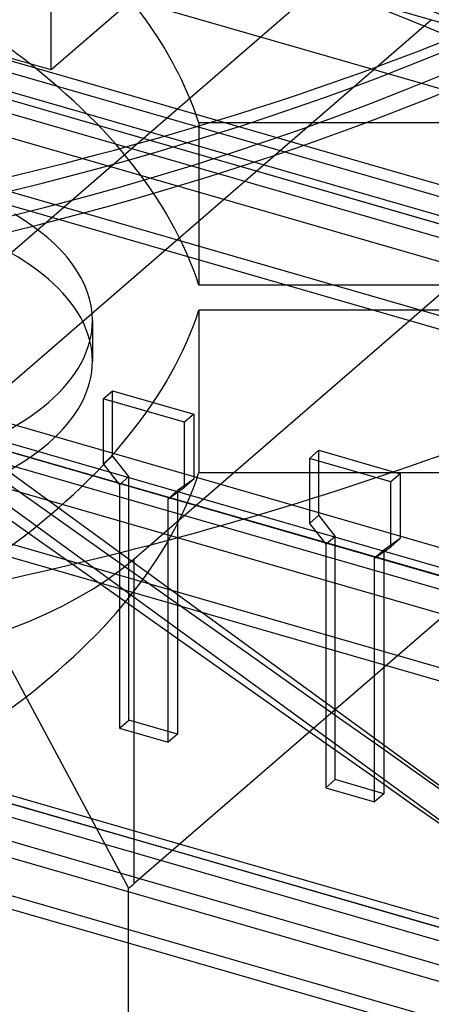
# Model space of a CAD drawing. Header units: millimetres. Extents: x -90 to 88, y -53 to 62.
# Tile 37 of 74: x 7 to 11, y 12 to 22. Entities that reach past the tile are written whole.
import ezdxf

# ---------------------------------------------------------------- set-up
doc = ezdxf.new("R2010")
doc.units = ezdxf.units.MM
doc.layers.add('MAIN-1', color=7, linetype='Continuous')
doc.layers.add('MAIN-2', color=7, linetype='Continuous')

msp = doc.modelspace()

# ---------------------------------------------------------------- linework, layer by layer
at = {"layer": 'MAIN-1'}
for p, q in [((8.007, 16.558), (28.007, 33.879)), ((32.825, 6.401), (-30.828, 24.776)), ((8.325, 21.067), (5.352, 21.925)), ((5.632, 21.757), (8.173, 21.023)), ((7.451, 20.827), (6.249, 21.175)), ((8.809, 21.21), (8.696, 21.21)), ((15.495, 19.578), (8.007, 13.094)), ((7.562, 19.101), (7.562, 18.668)), ((8.007, 13.094), (8.007, 16.558)), ((60.949, 0.91), (10.691, 15.418)), ((8.416, 13.448), (57.153, -0.621)), ((57.788, -0.717), (8.492, 13.513)), ((56.803, -0.925), (8.066, 13.145)), ((7.946, 6.98), (7.946, 13.043)), ((57.699, -1.905), (7.946, 12.457))]:
    msp.add_line(p, q, dxfattribs=at)
for centre, major_axis, start_param, end_param in [((-3.643, 31.468), (-24, 0), 2.011176, 2.526109), ((-3.643, 20.21), (-12.5, 0), -2.980902, -2.679078), ((4.062, 19.101), (-3.5, 0), -3.141561, -2.437626), ((4.062, 19.101), (-3.5, 0), 1.047198, 3.141624), ((4.062, 18.667), (3.5, 0), -2.094395, 0.000031), ((3.677, 17.808), (5, 0), -2.094395, -0.523599), ((-3.643, 21.942), (25.5, 0), -1.098991, -0.721953), ((3.677, 14.344), (5, 0), -0.547508, -0.523599)]:
    msp.add_ellipse(centre, major_axis=major_axis, ratio=0.5, start_param=start_param, end_param=end_param, dxfattribs=at)
at = {"layer": 'MAIN-2'}
for p, q in [((-64.549, 41.872), (65.049, 4.46)), ((-58.635, 40.309), (72.135, 2.559)), ((68.885, 2.516), (-59.485, 39.573)), ((-67.799, 39.057), (61.799, 1.646)), ((68.885, -0.255), (-61.885, 37.495)), ((65.635, -0.299), (-62.735, 36.758)), ((-71.049, 36.243), (58.549, -1.169)), ((65.635, -3.07), (-65.135, 34.68)), ((62.385, -3.113), (-65.985, 33.944)), ((54.636, 9.76), (-28.151, 33.658)), ((54.636, 8.028), (-28.151, 31.926)), ((13.941, 18.232), (-32.36, 31.598)), ((-17.01, 29.737), (62.231, 6.862)), ((-34.635, 29.628), (11.666, 16.262)), ((11.742, 16.328), (-34.56, 29.694)), ((11.316, 15.959), (-34.985, 29.325)), ((56.838, 7.264), (-18.01, 28.871)), ((10.691, 15.418), (-35.576, 28.774)), ((8.492, 13.513), (-35.964, 26.346)), ((-35.964, 26.259), (8.416, 13.448)), ((8.066, 13.145), (-35.964, 25.855)), ((7.946, 12.457), (-35.964, 25.133)), ((10.932, 25.073), (7.122, 21.773)), ((-30.694, 24.16), (76.694, -6.84)), ((7.122, 21.773), (7.122, 24.028)), ((6.203, 19.399), (10.902, 23.468)), ((7.122, 21.773), (5.142, 22.345)), ((11.174, 22.306), (6.324, 18.106)), ((8.696, 21.21), (8.696, 19.478)), ((19.473, 21.21), (8.809, 21.21)), ((8.173, 21.023), (14.916, 19.077)), ((14.992, 19.142), (8.325, 21.067)), ((14.566, 18.774), (7.451, 20.827)), ((19.473, 19.478), (8.696, 19.478)), ((4.434, 19.121), (12.764, 13.045)), ((19.473, 19.21), (8.696, 19.21)), ((8.696, 19.21), (8.696, 17.478)), ((12.589, 12.802), (4.258, 18.877)), ((7.677, 18.264), (7.777, 18.351)), ((7.777, 18.351), (8.643, 18.101)), ((7.777, 17.658), (7.777, 18.351)), ((8.543, 18.014), (7.677, 18.264)), ((7.677, 18.264), (7.677, 17.571)), ((6.324, 18.106), (24.343, 12.904)), ((8.643, 18.101), (8.543, 18.014)), ((8.643, 18.101), (8.643, 17.408)), ((8.543, 17.321), (8.543, 18.014)), ((7.677, 17.571), (7.777, 17.658)), ((7.95, 17.435), (7.777, 17.658)), ((9.876, 17.629), (9.976, 17.716)), ((9.976, 17.716), (10.842, 17.466)), ((9.976, 17.023), (9.976, 17.716)), ((7.677, 17.571), (7.85, 17.348)), ((10.742, 17.379), (9.876, 17.629)), ((9.876, 17.629), (9.876, 16.936)), ((7.088, 17.054), (6.54, 17.443)), ((8.696, 17.478), (19.473, 17.478)), ((10.842, 17.466), (10.742, 17.379)), ((10.842, 17.466), (10.842, 16.773)), ((7.85, 17.348), (7.95, 17.435)), ((7.85, 17.348), (7.85, 14.75)), ((7.95, 14.837), (7.95, 17.435)), ((8.643, 17.408), (8.47, 17.285)), ((8.643, 17.408), (8.543, 17.321)), ((10.742, 16.686), (10.742, 17.379)), ((8.37, 17.198), (8.543, 17.321)), ((8.47, 17.285), (8.37, 17.198)), ((8.47, 17.285), (8.47, 14.687)), ((6.348, 17.212), (6.899, 16.821)), ((8.37, 14.6), (8.37, 17.198)), ((7.628, 16.671), (7.088, 17.054)), ((9.876, 16.936), (9.976, 17.023)), ((10.15, 16.8), (9.976, 17.023)), ((9.876, 16.936), (10.05, 16.713)), ((6.899, 16.821), (7.442, 16.436)), ((10.05, 16.713), (10.15, 16.8)), ((10.05, 16.713), (10.05, 14.115)), ((10.15, 14.202), (10.15, 16.8)), ((10.842, 16.773), (10.669, 16.65)), ((10.842, 16.773), (10.742, 16.686)), ((8.161, 16.294), (7.628, 16.671)), ((10.569, 16.563), (10.742, 16.686)), ((10.669, 16.65), (10.569, 16.563)), ((10.669, 16.65), (10.669, 14.052)), ((10.569, 13.965), (10.569, 16.563)), ((7.442, 16.436), (7.977, 16.057)), ((8.684, 15.924), (8.161, 16.294)), ((6.228, 16.248), (7.946, 13.043)), ((7.977, 16.057), (8.504, 15.684)), ((9.199, 15.56), (8.684, 15.924)), ((8.504, 15.684), (9.022, 15.317)), ((9.703, 15.203), (9.199, 15.56)), ((9.022, 15.317), (9.53, 14.958)), ((10.197, 14.854), (9.703, 15.203)), ((9.53, 14.958), (10.028, 14.606)), ((7.85, 14.75), (7.95, 14.837)), ((8.47, 14.687), (7.95, 14.837)), ((10.681, 14.513), (10.197, 14.854)), ((7.85, 14.75), (8.37, 14.6)), ((8.47, 14.687), (8.37, 14.6)), ((10.028, 14.606), (10.515, 14.263)), ((11.152, 14.18), (10.681, 14.513)), ((10.05, 14.115), (10.15, 14.202)), ((10.669, 14.052), (10.15, 14.202)), ((10.515, 14.263), (10.99, 13.927)), ((10.05, 14.115), (10.569, 13.965)), ((11.612, 13.856), (11.152, 14.18)), ((10.669, 14.052), (10.569, 13.965)), ((10.99, 13.927), (11.454, 13.6))]:
    msp.add_line(p, q, dxfattribs=at)
for centre, major_axis, start_param, end_param in [((-3.643, 30.602), (-23.5, 0), 1.558025, 3.141547), ((-3.643, 30.602), (-23.203, 0), 1.528136, 2.809006), ((-3.643, 13.282), (-23.502, 0), -2.094395, 0.000012), ((-3.643, 13.282), (23.203, 0), 1.047198, 3.141604), ((-3.643, 31.035), (-23.5, 0), 1.558025, 2.526106), ((-3.643, 18.478), (12.5, 0), 0.160691, 1.047198), ((-3.643, 13.282), (-23.502, 0), -3.141581, -2.094395), ((-3.643, 13.282), (23.203, 0), 0.000012, 1.047198), ((4.062, 18.667), (3.5, 0), 0.000031, 1.047198), ((-3.643, 28.004), (-25.5, 0), 1.968306, 2.419639), ((-3.643, 20.21), (-12.5, 0), 1.207888, 2.980902), ((-3.643, 18.909), (-23.502, 0), 1.132399, 3.056391), ((-3.643, 18.478), (-24, 0), 1.130628, 3.058163), ((-3.643, 18.478), (12.5, 0), -1.933704, -0.160691), ((-3.643, 13.282), (-23.502, 0), 1.047198, 3.141604), ((-3.643, 13.282), (23.203, 0), -2.094395, 0.000012)]:
    msp.add_ellipse(centre, major_axis=major_axis, ratio=0.5, start_param=start_param, end_param=end_param, dxfattribs=at)

doc.saveas('drawing.dxf')
